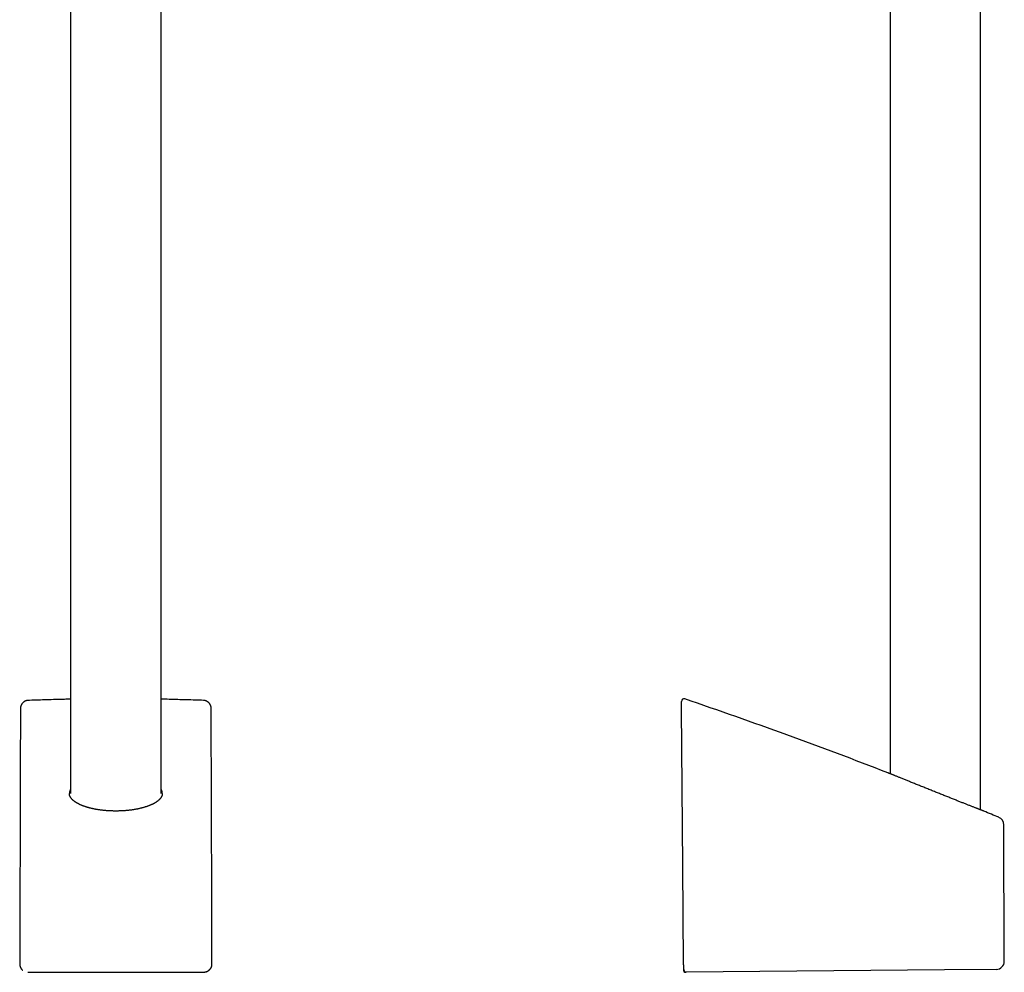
# Model space of a CAD drawing. Header units: millimetres. Extents: x 8 to 673, y 12 to 1463.
# Tile 8 of 16: x 369 to 563, y 762 to 949. Entities that reach past the tile are written whole.
import ezdxf

# ---------------------------------------------------------------- set-up
doc = ezdxf.new("R2010")
doc.units = ezdxf.units.MM

msp = doc.modelspace()

# ---------------------------------------------------------------- linework, layer by layer
at = {"color": 7, "linetype": 'Continuous', "lineweight": 30}
for p, q in [((378.97, 1094.24), (378.97, 797.14)), ((396.77, 797.14), (396.77, 1094.08)), ((558.12, 793.95), (558.12, 1093.29)), ((540.32, 1089.47), (540.32, 801.06)), ((539.88, 801.24), (539.88, 801.24)), ((558.78, 793.69), (558.78, 793.69)), ((562.81, 764.15), (562.71, 791)), ((370.54, 762.01), (370.54, 762.01)), ((370.94, 762.01), (381.96, 762.01)), ((381.96, 762.01), (387.87, 762.01)), ((387.87, 762.01), (393.79, 762.01)), ((393.79, 762.01), (404.81, 762.01)), ((405.2, 762.01), (405.2, 762.01)), ((551.05, 762.45), (500.19, 762.01)), ((561.22, 762.54), (551.05, 762.45))]:
    msp.add_line(p, q, dxfattribs=at)
at = {"color": 7, "linetype": 'Continuous', "lineweight": 30, "flags": 128}
for points in [[(369.09, 813.85), (369.05, 801.68), (368.94, 763.61)], [(406.8, 763.61), (406.77, 775.79), (406.66, 813.85)], [(499.67, 763.61), (499.5, 782.94), (499.24, 813.84)], [(370.54, 762.01), (370.82, 762.01), (370.94, 762.01)], [(404.81, 762.01), (405.08, 762.01), (405.2, 762.01)]]:
    msp.add_lwpolyline(points, dxfattribs=at)
at = {"color": 7, "linetype": 'Continuous', "lineweight": 30}
for centre, radius, start, end in [((499.73, 815.3), 0.5, 71.2149, 180.0038), ((178.37, -131.13), 1000, 68.80701, 71.24526), ((178.37, -131.13), 1000, 67.45822, 67.64074), ((561.11, 790.99), 1.6, 0.2278, 67.5523), ((561.21, 764.14), 1.6, 270.5, 0.2014), ((500.18, 762.51), 0.5, 183.9032, 270.5)]:
    msp.add_arc(centre, radius, start, end, dxfattribs=at)
for points, knots in [([(370.61, 815.48), (370.61, 815.48), (370.57, 815.48), (370.49, 815.48), (370.4, 815.46), (370.3, 815.44), (370.21, 815.42), (370.11, 815.38), (370.03, 815.35), (369.94, 815.3), (369.85, 815.25), (369.77, 815.2), (369.69, 815.14), (369.62, 815.07), (369.55, 815), (369.48, 814.93), (369.42, 814.85), (369.36, 814.77), (369.31, 814.68), (369.26, 814.6), (369.22, 814.5), (369.19, 814.41), (369.16, 814.31), (369.13, 814.21), (369.11, 814.11), (369.1, 814.01), (369.09, 813.92), (369.09, 813.87), (369.09, 813.85)], [0, 0, 0, 0, 0.009082, 0.049015, 0.088891, 0.128661, 0.168209, 0.20727, 0.24659, 0.286125, 0.325867, 0.365803, 0.405909, 0.446155, 0.486509, 0.526933, 0.567065, 0.607132, 0.647397, 0.687889, 0.72863, 0.769634, 0.810898, 0.852415, 0.894161, 0.936106, 0.978213, 1, 1, 1, 1]), ([(378.97, 815.72), (378.56, 815.71), (377.58, 815.69), (376.02, 815.65), (374.31, 815.61), (372.59, 815.55), (371.36, 815.51), (370.7, 815.49), (370.61, 815.49)], [0, 0, 0, 0, 0.147642, 0.353036, 0.558424, 0.763804, 0.969175, 1, 1, 1, 1]), ([(405.13, 815.49), (404.59, 815.51), (403.47, 815.54), (401.78, 815.6), (400.07, 815.64), (398.4, 815.69), (397.3, 815.71), (396.77, 815.72)], [0, 0, 0, 0, 0.1955, 0.400857, 0.606224, 0.8116, 1, 1, 1, 1]), ([(406.66, 813.85), (406.66, 813.85), (406.66, 813.89), (406.65, 813.95), (406.64, 814.06), (406.63, 814.16), (406.61, 814.26), (406.58, 814.36), (406.54, 814.46), (406.5, 814.55), (406.46, 814.64), (406.41, 814.73), (406.35, 814.82), (406.29, 814.9), (406.23, 814.98), (406.16, 815.05), (406.08, 815.11), (406, 815.18), (405.92, 815.23), (405.84, 815.29), (405.75, 815.33), (405.66, 815.37), (405.57, 815.41), (405.47, 815.44), (405.38, 815.46), (405.28, 815.47), (405.2, 815.48), (405.15, 815.48), (405.13, 815.48)], [0, 0, 0, 0, 0.000024, 0.042068, 0.084124, 0.12628, 0.168309, 0.209758, 0.251319, 0.292907, 0.334446, 0.375871, 0.417124, 0.458157, 0.499066, 0.539188, 0.579247, 0.619527, 0.659942, 0.700376, 0.740735, 0.780939, 0.82092, 0.860448, 0.899398, 0.938741, 0.978231, 1, 1, 1, 1]), ([(499.23, 814.98), (499.23, 815), (499.23, 815.05), (499.23, 815.11), (499.23, 815.16), (499.23, 815.2), (499.23, 815.23), (499.23, 815.26), (499.23, 815.28), (499.23, 815.29), (499.23, 815.29), (499.23, 815.3)], [0, 0, 0, 0, 0.109831, 0.219662, 0.329501, 0.439339, 0.549198, 0.659057, 0.768924, 0.87879, 1, 1, 1, 1]), ([(499.24, 813.84), (499.23, 813.89), (499.23, 813.98), (499.23, 814.11), (499.23, 814.24), (499.23, 814.37), (499.23, 814.49), (499.23, 814.59), (499.23, 814.69), (499.23, 814.77), (499.23, 814.84), (499.23, 814.9), (499.23, 814.94), (499.23, 814.97), (499.23, 814.98), (499.23, 814.98)], [0, 0, 0, 0, 0.078934, 0.158107, 0.237027, 0.316106, 0.395447, 0.474501, 0.550422, 0.626606, 0.702505, 0.774054, 0.845846, 0.917388, 1, 1, 1, 1]), ([(557.16, 794.32), (557.09, 794.35), (556.93, 794.41), (556.68, 794.51), (556.41, 794.62), (556.14, 794.72), (555.86, 794.83), (555.59, 794.94), (555.3, 795.05), (555, 795.17), (554.69, 795.29), (554.37, 795.42), (554.04, 795.55), (553.7, 795.68), (553.35, 795.82), (552.99, 795.97), (552.62, 796.11), (552.25, 796.26), (551.86, 796.41), (551.47, 796.57), (551.08, 796.72), (550.68, 796.88), (550.27, 797.05), (549.86, 797.21), (549.45, 797.37), (549.03, 797.54), (548.61, 797.71), (548.19, 797.88), (547.77, 798.05), (547.35, 798.21), (546.94, 798.38), (546.53, 798.54), (546.13, 798.71), (545.73, 798.87), (545.33, 799.03), (544.93, 799.19), (544.55, 799.34), (544.18, 799.49), (543.82, 799.64), (543.49, 799.77), (543.16, 799.9), (542.84, 800.03), (542.53, 800.16), (542.23, 800.28), (541.95, 800.4), (541.69, 800.5), (541.45, 800.6), (541.23, 800.69), (541.03, 800.77), (540.84, 800.85), (540.67, 800.92), (540.51, 800.98), (540.36, 801.04), (540.24, 801.09), (540.14, 801.13), (540.06, 801.16), (539.99, 801.19), (539.94, 801.21), (539.9, 801.23), (539.88, 801.24), (539.88, 801.24), (539.88, 801.24)], [0, 0, 0, 0, 0.016764, 0.033528, 0.050424, 0.06732, 0.082897, 0.098475, 0.114151, 0.129828, 0.145803, 0.161779, 0.177854, 0.193928, 0.210572, 0.227215, 0.243964, 0.260714, 0.277789, 0.294864, 0.312048, 0.329233, 0.346833, 0.364434, 0.382151, 0.399869, 0.417954, 0.436039, 0.454252, 0.472464, 0.490452, 0.50844, 0.526557, 0.544673, 0.563204, 0.581734, 0.600412, 0.61909, 0.636593, 0.654095, 0.671731, 0.689367, 0.707441, 0.725516, 0.74375, 0.761984, 0.778316, 0.794648, 0.811108, 0.827567, 0.844444, 0.86132, 0.878348, 0.895375, 0.910502, 0.925628, 0.940868, 0.956108, 0.971711, 0.987314, 1, 1, 1, 1]), ([(383.77, 794.08), (383.73, 794.09), (383.63, 794.11), (383.46, 794.14), (383.25, 794.19), (383.06, 794.23), (382.86, 794.28), (382.67, 794.33), (382.48, 794.38), (382.29, 794.44), (382.11, 794.49), (381.93, 794.55), (381.75, 794.61), (381.58, 794.67), (381.41, 794.73), (381.25, 794.79), (381.09, 794.86), (380.94, 794.92), (380.79, 794.99), (380.64, 795.06), (380.5, 795.13), (380.37, 795.2), (380.24, 795.28), (380.11, 795.35), (379.99, 795.43), (379.87, 795.5), (379.76, 795.58), (379.66, 795.66), (379.56, 795.74), (379.47, 795.81), (379.38, 795.89), (379.29, 795.97), (379.22, 796.05), (379.15, 796.14), (379.08, 796.22), (379.02, 796.3), (378.97, 796.38), (378.92, 796.46), (378.87, 796.54), (378.83, 796.63), (378.8, 796.71), (378.77, 796.79), (378.75, 796.88), (378.74, 796.96), (378.73, 797.05), (378.72, 797.11), (378.72, 797.14), (378.72, 797.14)], [0, 0, 0, 0, 0.011473, 0.033182, 0.054862, 0.076551, 0.098266, 0.120031, 0.14187, 0.163807, 0.185867, 0.207786, 0.229866, 0.252076, 0.27437, 0.2967, 0.319004, 0.341225, 0.363324, 0.38575, 0.408158, 0.430581, 0.453039, 0.475557, 0.498158, 0.520867, 0.543682, 0.566088, 0.588881, 0.611745, 0.63466, 0.657602, 0.680551, 0.703484, 0.726314, 0.749563, 0.773028, 0.796722, 0.820664, 0.844873, 0.86937, 0.894171, 0.919287, 0.944714, 0.970422, 0.99635, 1, 1, 1, 1]), ([(378.97, 798.02), (378.96, 798), (378.91, 797.92), (378.85, 797.77), (378.79, 797.6), (378.75, 797.42), (378.72, 797.27), (378.73, 797.18), (378.73, 797.14)], [0, 0, 0, 0, 0.078608, 0.281205, 0.48379, 0.686472, 0.889058, 1, 1, 1, 1]), ([(397.02, 797.14), (397.02, 797.14), (397.02, 797.11), (397.02, 797.05), (397.01, 796.96), (396.99, 796.88), (396.97, 796.79), (396.94, 796.7), (396.91, 796.62), (396.87, 796.54), (396.83, 796.45), (396.77, 796.37), (396.72, 796.29), (396.66, 796.2), (396.59, 796.12), (396.51, 796.04), (396.44, 795.96), (396.35, 795.88), (396.26, 795.8), (396.17, 795.72), (396.07, 795.64), (395.96, 795.56), (395.85, 795.49), (395.73, 795.41), (395.61, 795.33), (395.48, 795.26), (395.35, 795.19), (395.21, 795.11), (395.07, 795.04), (394.92, 794.97), (394.77, 794.91), (394.61, 794.84), (394.45, 794.77), (394.29, 794.71), (394.12, 794.65), (393.95, 794.59), (393.77, 794.53), (393.59, 794.48), (393.4, 794.42), (393.21, 794.37), (393.02, 794.32), (392.83, 794.27), (392.63, 794.22), (392.43, 794.17), (392.22, 794.13), (392.02, 794.09), (391.81, 794.05), (391.6, 794.01), (391.38, 793.98), (391.17, 793.94), (390.95, 793.91), (390.73, 793.88), (390.51, 793.86), (390.28, 793.83), (390.06, 793.81), (389.83, 793.79), (389.6, 793.77), (389.38, 793.76), (389.15, 793.74), (388.92, 793.73), (388.69, 793.72), (388.46, 793.72), (388.23, 793.71), (388, 793.71), (387.77, 793.71), (387.53, 793.71), (387.3, 793.72), (387.07, 793.72), (386.84, 793.73), (386.61, 793.74), (386.38, 793.76), (386.15, 793.77), (385.93, 793.79), (385.7, 793.81), (385.48, 793.83), (385.26, 793.85), (385.04, 793.88), (384.82, 793.91), (384.6, 793.94), (384.38, 793.97), (384.17, 794.01), (383.97, 794.04), (383.83, 794.07), (383.77, 794.08)], [0, 0, 0, 0, 0.001067, 0.015697, 0.030271, 0.044713, 0.059136, 0.073346, 0.087337, 0.101124, 0.114739, 0.128218, 0.14158, 0.15471, 0.16784, 0.180947, 0.194007, 0.206994, 0.219886, 0.232424, 0.245285, 0.258078, 0.270819, 0.283526, 0.296214, 0.308898, 0.321587, 0.334222, 0.346756, 0.359346, 0.37196, 0.384563, 0.397117, 0.409593, 0.421983, 0.434293, 0.446728, 0.459114, 0.471465, 0.483794, 0.496115, 0.50844, 0.520756, 0.532941, 0.54513, 0.557327, 0.569514, 0.581675, 0.593797, 0.605866, 0.617891, 0.629925, 0.64198, 0.654033, 0.666077, 0.678106, 0.690114, 0.702097, 0.714037, 0.725953, 0.737873, 0.749769, 0.761655, 0.773542, 0.785441, 0.797364, 0.809324, 0.821202, 0.833088, 0.845047, 0.857051, 0.869073, 0.881078, 0.893036, 0.904921, 0.916796, 0.92882, 0.940844, 0.952877, 0.964927, 0.977005, 0.989121, 1, 1, 1, 1]), ([(397.02, 797.14), (397.02, 797.18), (397.02, 797.28), (397, 797.42), (396.97, 797.58), (396.91, 797.73), (396.85, 797.88), (396.8, 797.98), (396.77, 798.02)], [0, 0, 0, 0, 0.1438581, 0.3187004, 0.4936689, 0.6686367, 0.8434779, 1, 1, 1, 1]), ([(558.78, 793.69), (558.78, 793.69), (558.78, 793.69), (558.77, 793.69), (558.74, 793.7), (558.69, 793.72), (558.63, 793.75), (558.56, 793.77), (558.47, 793.81), (558.37, 793.85), (558.25, 793.89), (558.12, 793.94), (557.98, 794), (557.83, 794.06), (557.67, 794.12), (557.51, 794.18), (557.34, 794.25), (557.22, 794.3), (557.16, 794.32)], [0, 0, 0, 0, 0.033357, 0.101653, 0.170481, 0.239309, 0.303859, 0.36841, 0.433402, 0.498394, 0.564753, 0.631113, 0.697934, 0.764756, 0.823416, 0.882076, 0.941038, 1, 1, 1, 1]), ([(368.94, 763.61), (368.94, 763.61), (368.94, 763.57), (368.95, 763.49), (368.96, 763.39), (368.97, 763.29), (369, 763.2), (369.02, 763.1), (369.06, 763.01), (369.1, 762.92), (369.14, 762.83), (369.2, 762.74), (369.25, 762.66), (369.31, 762.58), (369.38, 762.51), (369.45, 762.44), (369.51, 762.39), (369.54, 762.36), (369.54, 762.36)], [0, 0, 0, 0, 0.015382, 0.084937, 0.154561, 0.224256, 0.294063, 0.363184, 0.432248, 0.501507, 0.570938, 0.640508, 0.710167, 0.779855, 0.849523, 0.919364, 0.988206, 1, 1, 1, 1]), ([(380.32, 762.01), (380.46, 762.01), (380.83, 762.01), (381.44, 762.01), (382.15, 762), (382.88, 762), (383.6, 762), (384.32, 761.99), (384.87, 761.99), (385.25, 761.99), (385.48, 761.99), (385.7, 761.99), (385.93, 761.98), (386.15, 761.98), (386.37, 761.98), (386.57, 761.98), (386.78, 761.98), (386.97, 761.98), (387.15, 761.98), (387.27, 761.97), (387.35, 761.97), (387.39, 761.97), (387.43, 761.97), (387.48, 761.97), (387.55, 761.97), (387.64, 761.97), (387.75, 761.97), (387.83, 761.97), (387.87, 761.97)], [0, 0, 0, 0, 0.055121, 0.14701, 0.241359, 0.338161, 0.435014, 0.529911, 0.622854, 0.653096, 0.683126, 0.712943, 0.742548, 0.77194, 0.801119, 0.828987, 0.854483, 0.881371, 0.904994, 0.92535, 0.930724, 0.935815, 0.940736, 0.947479, 0.956777, 0.96863, 0.983038, 1, 1, 1, 1]), ([(387.87, 761.97), (387.91, 761.97), (388, 761.97), (388.11, 761.97), (388.2, 761.97), (388.27, 761.97), (388.33, 761.97), (388.4, 761.97), (388.5, 761.97), (388.61, 761.98), (388.73, 761.98), (388.89, 761.98), (389.08, 761.98), (389.3, 761.98), (389.54, 761.98), (390.01, 761.99), (390.7, 761.99), (391.54, 761.99), (392.31, 762), (392.99, 762), (393.67, 762), (394.34, 762.01), (394.92, 762.01), (395.28, 762.01), (395.42, 762.01)], [0, 0, 0, 0, 0.017514, 0.032292, 0.044335, 0.053643, 0.060216, 0.070406, 0.08175, 0.096781, 0.113473, 0.131825, 0.159002, 0.189156, 0.221647, 0.254535, 0.37415, 0.497143, 0.587074, 0.678713, 0.769653, 0.85842, 0.944998, 1, 1, 1, 1]), ([(387.87, 761.97), (387.87, 761.97), (387.87, 761.97), (387.87, 761.98), (387.87, 762), (387.87, 762.01)], [0, 0, 0, 0, 0.025237, 0.487395, 1, 1, 1, 1]), ([(405.2, 762.01), (405.26, 762.01), (405.38, 762.01), (405.56, 762.05), (405.74, 762.1), (405.9, 762.17), (406.06, 762.25), (406.21, 762.36), (406.34, 762.48), (406.46, 762.61), (406.56, 762.76), (406.65, 762.92), (406.72, 763.08), (406.77, 763.26), (406.8, 763.43), (406.8, 763.55), (406.8, 763.61)], [0, 0, 0, 0, 0.071895, 0.143791, 0.215164, 0.286764, 0.358137, 0.4294, 0.500889, 0.572151, 0.643375, 0.714825, 0.786049, 0.85729, 0.928759, 1, 1, 1, 1]), ([(405.21, 762.01), (405.21, 762.01), (405.25, 762.01), (405.32, 762.01), (405.42, 762.02), (405.52, 762.04), (405.62, 762.06), (405.72, 762.09), (405.81, 762.13), (405.9, 762.17), (405.99, 762.21), (406.07, 762.26), (406.16, 762.32), (406.24, 762.38), (406.31, 762.45), (406.38, 762.52), (406.44, 762.6), (406.51, 762.68), (406.56, 762.76), (406.61, 762.84), (406.66, 762.93), (406.7, 763.03), (406.73, 763.12), (406.76, 763.22), (406.78, 763.31), (406.79, 763.41), (406.8, 763.51), (406.81, 763.58), (406.8, 763.61), (406.8, 763.61)], [0, 0, 0, 0, 0.005625, 0.045445, 0.085307, 0.125218, 0.165219, 0.204804, 0.244354, 0.284009, 0.323753, 0.363567, 0.403419, 0.443277, 0.483114, 0.523057, 0.56238, 0.601736, 0.64139, 0.681269, 0.721292, 0.76135, 0.801343, 0.841188, 0.880519, 0.919665, 0.95924, 0.998932, 1, 1, 1, 1]), ([(499.68, 762.51), (499.68, 762.51), (499.68, 762.51), (499.68, 762.53), (499.68, 762.56), (499.68, 762.61), (499.68, 762.67), (499.68, 762.74), (499.68, 762.83), (499.68, 762.92), (499.68, 763.02), (499.68, 763.13), (499.68, 763.24), (499.68, 763.36), (499.67, 763.48), (499.67, 763.57), (499.67, 763.61)], [0, 0, 0, 0, 0.0537575, 0.1269178, 0.1998455, 0.2727766, 0.3459404, 0.4188709, 0.4917374, 0.5648368, 0.6377026, 0.7104329, 0.7833956, 0.8561254, 0.9280627, 1, 1, 1, 1]), ([(499.68, 762.5), (499.68, 762.5), (499.68, 762.5), (499.68, 762.5), (499.68, 762.49), (499.68, 762.48), (499.68, 762.48), (499.68, 762.47)], [0, 0, 0, 0, 0.102158, 0.411127, 0.587743, 0.846532, 1, 1, 1, 1]), ([(499.78, 762.21), (499.78, 762.21), (499.77, 762.23), (499.76, 762.25), (499.74, 762.27), (499.74, 762.29), (499.73, 762.3), (499.72, 762.32), (499.71, 762.35), (499.7, 762.37), (499.7, 762.38), (499.7, 762.39), (499.7, 762.4), (499.69, 762.4), (499.69, 762.41), (499.69, 762.41), (499.69, 762.42), (499.69, 762.44), (499.69, 762.45), (499.69, 762.45), (499.69, 762.45), (499.69, 762.44), (499.69, 762.43), (499.69, 762.42), (499.69, 762.41), (499.69, 762.39), (499.69, 762.38), (499.69, 762.35), (499.69, 762.33), (499.69, 762.32), (499.69, 762.31), (499.69, 762.31), (499.69, 762.32), (499.69, 762.32)], [0, 0, 0, 0, 0.001079, 0.004005, 0.006339, 0.008123, 0.009672, 0.013107, 0.018542, 0.025099, 0.03287, 0.04329, 0.055038, 0.06694, 0.078907, 0.090942, 0.103043, 0.160993, 0.213996, 0.268198, 0.31761, 0.367612, 0.417611, 0.4676, 0.530231, 0.592849, 0.655454, 0.718047, 0.780038, 0.838921, 0.895764, 0.950569, 1, 1, 1, 1]), ([(499.69, 762.32), (499.69, 762.31), (499.69, 762.28), (499.69, 762.24), (499.69, 762.2)], [0, 0, 0, 0, 0.12206, 1, 1, 1, 1]), ([(499.69, 762.2), (499.69, 762.17), (499.7, 762.13), (499.73, 762.08), (499.78, 762.03), (499.84, 761.99), (499.92, 761.97), (500, 761.97), (500.1, 761.98), (500.16, 762), (500.19, 762.01)], [0, 0, 0, 0, 0.100835, 0.201046, 0.306047, 0.41948, 0.543749, 0.680687, 0.832081, 1, 1, 1, 1])]:
    msp.add_open_spline(points, degree=3, knots=knots, dxfattribs=at)

doc.saveas('drawing.dxf')
